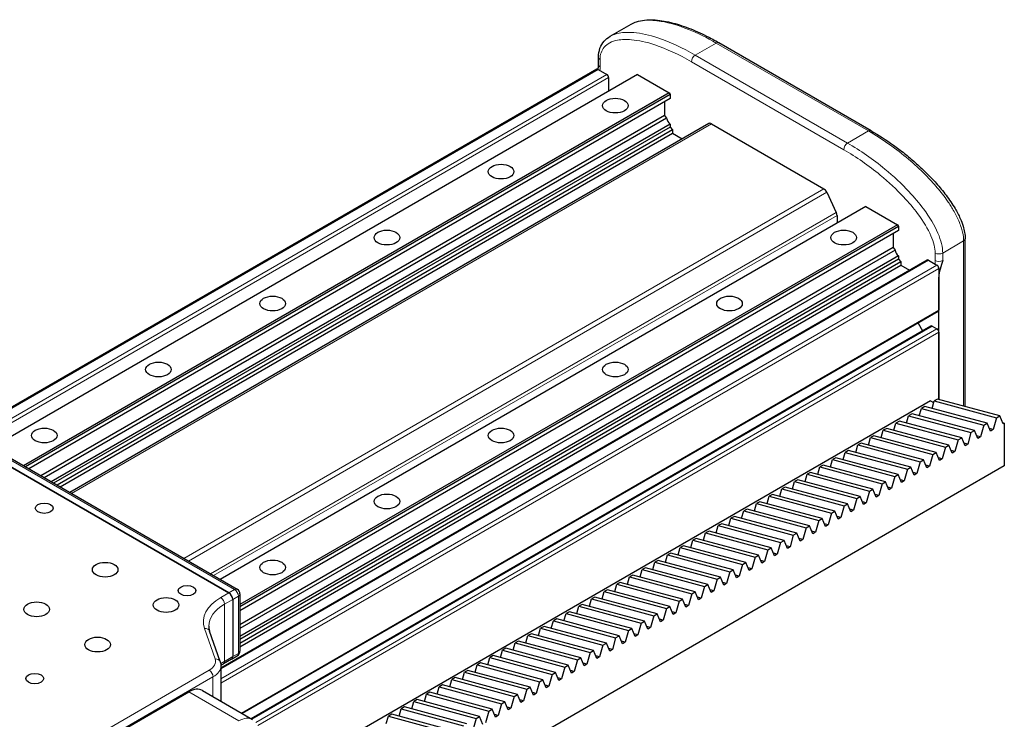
# Model space of a CAD drawing. Header units: millimetres. Extents: x 0 to 4200, y 0 to 2970.
# Tile 6 of 16: x 1015 to 1381, y 612 to 872. Entities that reach past the tile are written whole.
import ezdxf

# ---------------------------------------------------------------- set-up
doc = ezdxf.new("R2010")
doc.units = ezdxf.units.MM
doc.header["$LTSCALE"] = 7
doc.layers.add('Visibile (ISO)', color=7, linetype='Continuous', lineweight=25)
doc.layers.add('Visibile sottile (ISO)', color=7, linetype='Continuous', lineweight=13)

msp = doc.modelspace()

# ---------------------------------------------------------------- linework, layer by layer
at = {"layer": 'Visibile (ISO)'}
for p, q in [((1234.38, 865.68), (1242.15, 870.17)), ((1331.35, 830.64), (1274.78, 863.3)), ((1230.06, 855.15), (1230.06, 857.89)), ((1229.44, 853.45), (995.47, 718.37)), ((1229.94, 853.4), (1233.12, 851.56)), ((1244.57, 851.52), (1004.71, 713.03)), ((1233.83, 850.34), (1233.83, 845.32)), ((1244.57, 851.52), (1256.31, 844.74)), ((1256.31, 844.74), (1016.45, 706.26)), ((1256.66, 844.13), (1017.15, 705.85)), ((1256.66, 842.64), (1018.44, 705.1)), ((1254.61, 841.46), (1254.61, 836.25)), ((1256.31, 844.74), (1256.66, 844.13)), ((1256.66, 844.13), (1256.66, 842.64)), ((1254.61, 836.25), (1022.95, 702.5)), ((1255.38, 835.32), (1024.14, 701.82)), ((1254.61, 836.25), (1255.38, 835.32)), ((1256.66, 833.13), (1026.68, 700.35)), ((1256.66, 832), (1027.66, 699.78)), ((1257.51, 830.94), (1029, 699.01)), ((1271.01, 833.29), (1033.71, 696.29)), ((1256.66, 833.13), (1256.66, 832)), ((1256.66, 832), (1257.51, 830.94)), ((1257.51, 830.94), (1257.51, 829.72)), ((1272.01, 833.19), (1313.73, 809.1)), ((1030.06, 698.4), (1257.51, 829.72)), ((1257.51, 829.72), (1261.17, 827.61)), ((1314.86, 807.8), (1318.4, 800.31)), ((1329.43, 802.53), (1089.56, 664.04)), ((1329.43, 802.53), (1341.16, 795.75)), ((1318.68, 799.17), (1318.68, 796.33)), ((1341.16, 795.75), (1096.88, 654.72)), ((1341.52, 795.14), (1096.88, 653.9)), ((1341.16, 795.75), (1341.52, 795.14)), ((1341.52, 795.14), (1341.52, 793.65)), ((1341.52, 793.65), (1096.88, 652.41)), ((1339.47, 792.47), (1339.47, 787.26)), ((1366.29, 728.24), (1366.29, 790.53)), ((1339.47, 787.26), (1096.88, 647.2)), ((1339.47, 787.26), (1340.23, 786.33)), ((1340.23, 786.33), (1096.88, 645.83)), ((1341.52, 784.14), (1096.88, 642.9)), ((1341.52, 783.01), (1096.88, 641.77)), ((1341.52, 784.14), (1341.52, 783.01)), ((1341.52, 783.01), (1342.37, 781.96)), ((1352.12, 782.62), (1089.78, 631.16)), ((1342.37, 781.96), (1096.88, 640.22)), ((1096.88, 639), (1342.37, 780.73)), ((1342.37, 781.96), (1342.37, 780.73)), ((1342.37, 780.73), (1345.61, 778.86)), ((1352.62, 782.57), (1355.8, 780.73)), ((1356.51, 779.51), (1356.51, 763.99)), ((1356.51, 730.88), (1356.51, 776.25)), ((1356.3, 763.53), (1097.75, 614.26)), ((1353.53, 758.12), (1101.05, 612.35)), ((1348.82, 759.21), (1350.47, 756.35)), ((1354.03, 758.07), (1355.8, 757.05)), ((1356.51, 755.83), (1356.51, 730.88)), ((1092.76, 659.07), (969.72, 730.11)), ((969.72, 730.11), (1092.76, 659.07)), ((972.84, 731.43), (1095.88, 660.4)), ((1353.42, 730.37), (1121.51, 596.47)), ((1351.25, 728.3), (1350, 727.57)), ((1374.4, 722.07), (1351.25, 728.3)), ((1353.42, 730.37), (1354.55, 729.71)), ((1353.95, 727.57), (1354.71, 730.3)), ((1355.97, 731.02), (1354.71, 730.3)), ((1354.71, 730.3), (1377.86, 724.06)), ((1379.12, 724.79), (1355.97, 731.02)), ((1344.52, 722.13), (1345.28, 724.85)), ((1346.54, 725.58), (1345.28, 724.85)), ((1345.28, 724.85), (1368.43, 718.62)), ((1369.69, 719.35), (1346.54, 725.58)), ((1349.23, 724.85), (1350, 727.57)), ((1350, 727.57), (1373.15, 721.34)), ((1377.86, 724.06), (1379.12, 724.79)), ((1380.35, 721.83), (1379.12, 724.79)), ((1339.81, 719.41), (1340.57, 722.13)), ((1341.83, 722.86), (1340.57, 722.13)), ((1340.57, 722.13), (1363.72, 715.9)), ((1364.97, 716.62), (1341.83, 722.86)), ((1373.15, 721.34), (1371.91, 716.96)), ((1373.15, 721.34), (1374.4, 722.07)), ((1375.63, 719.1), (1374.4, 722.07)), ((1377.86, 724.06), (1376.63, 719.68)), ((1380.16, 722.27), (1380.81, 722.09)), ((1380.81, 722.09), (1380.35, 721.83)), ((1380.81, 722.09), (1380.81, 706.17)), ((1332.4, 717.41), (1331.14, 716.69)), ((1355.54, 711.18), (1332.4, 717.41)), ((1335.09, 716.69), (1335.86, 719.41)), ((1337.11, 720.13), (1335.86, 719.41)), ((1335.86, 719.41), (1359, 713.18)), ((1360.26, 713.9), (1337.11, 720.13)), ((1368.43, 718.62), (1367.2, 714.23)), ((1368.43, 718.62), (1369.69, 719.35)), ((1370.92, 716.38), (1369.69, 719.35)), ((1371.91, 716.96), (1370.52, 717.33)), ((1371.91, 716.96), (1370.92, 716.38)), ((1376.63, 719.68), (1375.24, 720.05)), ((1376.63, 719.68), (1375.63, 719.1)), ((1325.66, 711.24), (1326.43, 713.97)), ((1327.68, 714.69), (1326.43, 713.97)), ((1326.43, 713.97), (1349.58, 707.73)), ((1350.83, 708.46), (1327.68, 714.69)), ((1330.38, 713.96), (1331.14, 716.69)), ((1331.14, 716.69), (1354.29, 710.46)), ((1359, 713.18), (1360.26, 713.9)), ((1361.49, 710.94), (1360.26, 713.9)), ((1363.72, 715.9), (1362.49, 711.51)), ((1363.72, 715.9), (1364.97, 716.62)), ((1366.21, 713.66), (1364.97, 716.62)), ((1367.2, 714.23), (1365.81, 714.61)), ((1367.2, 714.23), (1366.21, 713.66)), ((1320.95, 708.52), (1321.71, 711.24)), ((1322.97, 711.97), (1321.71, 711.24)), ((1321.71, 711.24), (1344.86, 705.01)), ((1346.12, 705.74), (1322.97, 711.97)), ((1354.29, 710.46), (1353.06, 706.07)), ((1354.29, 710.46), (1355.54, 711.18)), ((1356.78, 708.22), (1355.54, 711.18)), ((1359, 713.18), (1357.77, 708.79)), ((1362.49, 711.51), (1361.1, 711.89)), ((1362.49, 711.51), (1361.49, 710.94)), ((1380.81, 706.17), (1139.62, 566.92)), ((1313.54, 706.52), (1312.28, 705.8)), ((1336.69, 700.29), (1313.54, 706.52)), ((1316.23, 705.8), (1317, 708.52)), ((1318.25, 709.25), (1317, 708.52)), ((1317, 708.52), (1340.15, 702.29)), ((1341.4, 703.01), (1318.25, 709.25)), ((1349.58, 707.73), (1348.34, 703.35)), ((1349.58, 707.73), (1350.83, 708.46)), ((1352.06, 705.5), (1350.83, 708.46)), ((1353.06, 706.07), (1351.67, 706.44)), ((1353.06, 706.07), (1352.06, 705.5)), ((1357.77, 708.79), (1356.38, 709.17)), ((1357.77, 708.79), (1356.78, 708.22)), ((1306.81, 700.36), (1307.57, 703.08)), ((1308.83, 703.8), (1307.57, 703.08)), ((1307.57, 703.08), (1330.72, 696.85)), ((1331.97, 697.57), (1308.83, 703.8)), ((1311.52, 703.08), (1312.28, 705.8)), ((1312.28, 705.8), (1335.43, 699.57)), ((1340.15, 702.29), (1338.91, 697.9)), ((1340.15, 702.29), (1341.4, 703.01)), ((1342.63, 700.05), (1341.4, 703.01)), ((1344.86, 705.01), (1343.63, 700.63)), ((1344.86, 705.01), (1346.12, 705.74)), ((1347.35, 702.77), (1346.12, 705.74)), ((1348.34, 703.35), (1346.95, 703.72)), ((1348.34, 703.35), (1347.35, 702.77)), ((1302.09, 697.63), (1302.86, 700.36)), ((1304.11, 701.08), (1302.86, 700.36)), ((1302.86, 700.36), (1326, 694.12)), ((1327.26, 694.85), (1304.11, 701.08)), ((1335.43, 699.57), (1334.2, 695.18)), ((1335.43, 699.57), (1336.69, 700.29)), ((1337.92, 697.33), (1336.69, 700.29)), ((1343.63, 700.63), (1342.24, 701)), ((1343.63, 700.63), (1342.63, 700.05)), ((1294.68, 695.64), (1293.43, 694.91)), ((1317.83, 689.41), (1294.68, 695.64)), ((1297.38, 694.91), (1298.14, 697.63)), ((1299.4, 698.36), (1298.14, 697.63)), ((1298.14, 697.63), (1321.29, 691.4)), ((1322.54, 692.13), (1299.4, 698.36)), ((1330.72, 696.85), (1329.49, 692.46)), ((1330.72, 696.85), (1331.97, 697.57)), ((1333.21, 694.61), (1331.97, 697.57)), ((1334.2, 695.18), (1332.81, 695.56)), ((1334.2, 695.18), (1333.21, 694.61)), ((1338.91, 697.9), (1337.52, 698.28)), ((1338.91, 697.9), (1337.92, 697.33)), ((1287.95, 689.47), (1288.71, 692.19)), ((1289.97, 692.92), (1288.71, 692.19)), ((1288.71, 692.19), (1311.86, 685.96)), ((1313.12, 686.68), (1289.97, 692.92)), ((1292.66, 692.19), (1293.43, 694.91)), ((1293.43, 694.91), (1316.58, 688.68)), ((1321.29, 691.4), (1320.06, 687.02)), ((1321.29, 691.4), (1322.54, 692.13)), ((1323.78, 689.16), (1322.54, 692.13)), ((1326, 694.12), (1324.77, 689.74)), ((1326, 694.12), (1327.26, 694.85)), ((1328.49, 691.89), (1327.26, 694.85)), ((1329.49, 692.46), (1328.1, 692.83)), ((1329.49, 692.46), (1328.49, 691.89)), ((1283.23, 686.75), (1284, 689.47)), ((1285.25, 690.19), (1284, 689.47)), ((1284, 689.47), (1307.15, 683.24)), ((1308.4, 683.96), (1285.25, 690.19)), ((1316.58, 688.68), (1315.34, 684.3)), ((1316.58, 688.68), (1317.83, 689.41)), ((1319.06, 686.44), (1317.83, 689.41)), ((1324.77, 689.74), (1323.38, 690.11)), ((1324.77, 689.74), (1323.78, 689.16)), ((1273.81, 681.3), (1274.57, 684.03)), ((1275.83, 684.75), (1274.57, 684.03)), ((1274.57, 684.03), (1297.72, 677.79)), ((1298.97, 678.52), (1275.83, 684.75)), ((1278.52, 684.02), (1279.28, 686.75)), ((1280.54, 687.47), (1279.28, 686.75)), ((1279.28, 686.75), (1302.43, 680.52)), ((1303.69, 681.24), (1280.54, 687.47)), ((1311.86, 685.96), (1310.63, 681.57)), ((1311.86, 685.96), (1313.12, 686.68)), ((1314.35, 683.72), (1313.12, 686.68)), ((1315.34, 684.3), (1313.95, 684.67)), ((1315.34, 684.3), (1314.35, 683.72)), ((1320.06, 687.02), (1318.67, 687.39)), ((1320.06, 687.02), (1319.06, 686.44)), ((1269.09, 678.58), (1269.86, 681.3)), ((1271.11, 682.03), (1269.86, 681.3)), ((1269.86, 681.3), (1293, 675.07)), ((1294.26, 675.8), (1271.11, 682.03)), ((1302.43, 680.52), (1301.2, 676.13)), ((1302.43, 680.52), (1303.69, 681.24)), ((1304.92, 678.28), (1303.69, 681.24)), ((1307.15, 683.24), (1305.91, 678.85)), ((1307.15, 683.24), (1308.4, 683.96)), ((1309.63, 681), (1308.4, 683.96)), ((1310.63, 681.57), (1309.24, 681.95)), ((1310.63, 681.57), (1309.63, 681)), ((1264.38, 675.86), (1265.14, 678.58)), ((1266.4, 679.31), (1265.14, 678.58)), ((1265.14, 678.58), (1288.29, 672.35)), ((1289.54, 673.07), (1266.4, 679.31)), ((1297.72, 677.79), (1296.49, 673.41)), ((1297.72, 677.79), (1298.97, 678.52)), ((1300.21, 675.56), (1298.97, 678.52)), ((1305.91, 678.85), (1304.52, 679.23)), ((1305.91, 678.85), (1304.92, 678.28)), ((1254.95, 670.42), (1255.71, 673.14)), ((1256.97, 673.86), (1255.71, 673.14)), ((1255.71, 673.14), (1278.86, 666.91)), ((1280.12, 667.63), (1256.97, 673.86)), ((1259.66, 673.14), (1260.43, 675.86)), ((1261.68, 676.58), (1260.43, 675.86)), ((1260.43, 675.86), (1283.58, 669.63)), ((1284.83, 670.35), (1261.68, 676.58)), ((1288.29, 672.35), (1289.54, 673.07)), ((1290.78, 670.11), (1289.54, 673.07)), ((1293, 675.07), (1291.77, 670.69)), ((1293, 675.07), (1294.26, 675.8)), ((1295.49, 672.83), (1294.26, 675.8)), ((1296.49, 673.41), (1295.1, 673.78)), ((1296.49, 673.41), (1295.49, 672.83)), ((1301.2, 676.13), (1299.81, 676.5)), ((1301.2, 676.13), (1300.21, 675.56)), ((1250.23, 667.69), (1251, 670.42)), ((1252.25, 671.14), (1251, 670.42)), ((1251, 670.42), (1274.15, 664.18)), ((1275.4, 664.91), (1252.25, 671.14)), ((1283.58, 669.63), (1282.34, 665.24)), ((1283.58, 669.63), (1284.83, 670.35)), ((1286.06, 667.39), (1284.83, 670.35)), ((1288.29, 672.35), (1287.06, 667.96)), ((1291.77, 670.69), (1290.38, 671.06)), ((1291.77, 670.69), (1290.78, 670.11)), ((1242.83, 665.7), (1241.57, 664.97)), ((1265.97, 659.47), (1242.83, 665.7)), ((1245.52, 664.97), (1246.29, 667.69)), ((1247.54, 668.42), (1246.29, 667.69)), ((1246.29, 667.69), (1269.43, 661.46)), ((1270.69, 662.19), (1247.54, 668.42)), ((1278.86, 666.91), (1277.63, 662.52)), ((1278.86, 666.91), (1280.12, 667.63)), ((1281.35, 664.67), (1280.12, 667.63)), ((1287.06, 667.96), (1285.67, 668.34)), ((1287.06, 667.96), (1286.06, 667.39)), ((1236.09, 659.53), (1236.86, 662.25)), ((1238.11, 662.98), (1236.86, 662.25)), ((1236.86, 662.25), (1260, 656.02)), ((1261.26, 656.74), (1238.11, 662.98)), ((1240.81, 662.25), (1241.57, 664.97)), ((1241.57, 664.97), (1264.72, 658.74)), ((1269.43, 661.46), (1270.69, 662.19)), ((1271.92, 659.22), (1270.69, 662.19)), ((1274.15, 664.18), (1272.91, 659.8)), ((1274.15, 664.18), (1275.4, 664.91)), ((1276.63, 661.95), (1275.4, 664.91)), ((1277.63, 662.52), (1276.24, 662.89)), ((1277.63, 662.52), (1276.63, 661.95)), ((1282.34, 665.24), (1280.95, 665.62)), ((1282.34, 665.24), (1281.35, 664.67)), ((1096.88, 658.66), (1096.88, 637.44)), ((1231.38, 656.81), (1232.14, 659.53)), ((1233.4, 660.25), (1232.14, 659.53)), ((1232.14, 659.53), (1255.29, 653.3)), ((1256.54, 654.02), (1233.4, 660.25)), ((1264.72, 658.74), (1263.49, 654.36)), ((1264.72, 658.74), (1265.97, 659.47)), ((1267.21, 656.5), (1265.97, 659.47)), ((1269.43, 661.46), (1268.2, 657.08)), ((1272.91, 659.8), (1271.52, 660.17)), ((1272.91, 659.8), (1271.92, 659.22)), ((1094.17, 656.62), (1094.17, 635.39)), ((1094.17, 656.62), (1094.17, 635.39)), ((1223.97, 654.81), (1222.71, 654.09)), ((1247.12, 648.58), (1223.97, 654.81)), ((1226.66, 654.08), (1227.43, 656.81)), ((1228.68, 657.53), (1227.43, 656.81)), ((1227.43, 656.81), (1250.58, 650.58)), ((1251.83, 651.3), (1228.68, 657.53)), ((1260, 656.02), (1258.77, 651.63)), ((1260, 656.02), (1261.26, 656.74)), ((1262.49, 653.78), (1261.26, 656.74)), ((1263.49, 654.36), (1262.1, 654.73)), ((1268.2, 657.08), (1266.81, 657.45)), ((1268.2, 657.08), (1267.21, 656.5)), ((1217.23, 648.64), (1218, 651.36)), ((1219.25, 652.09), (1218, 651.36)), ((1218, 651.36), (1241.15, 645.13)), ((1242.4, 645.86), (1219.25, 652.09)), ((1221.95, 651.36), (1222.71, 654.09)), ((1222.71, 654.09), (1245.86, 647.85)), ((1250.58, 650.58), (1251.83, 651.3)), ((1253.06, 648.34), (1251.83, 651.3)), ((1255.29, 653.3), (1254.06, 648.91)), ((1255.29, 653.3), (1256.54, 654.02)), ((1257.78, 651.06), (1256.54, 654.02)), ((1258.77, 651.63), (1257.38, 652.01)), ((1258.77, 651.63), (1257.78, 651.06)), ((1263.49, 654.36), (1262.49, 653.78)), ((1212.52, 645.92), (1213.29, 648.64)), ((1214.54, 649.37), (1213.29, 648.64)), ((1213.29, 648.64), (1236.43, 642.41)), ((1237.69, 643.13), (1214.54, 649.37)), ((1245.86, 647.85), (1244.63, 643.47)), ((1245.86, 647.85), (1247.12, 648.58)), ((1248.35, 645.62), (1247.12, 648.58)), ((1250.58, 650.58), (1249.34, 646.19)), ((1254.06, 648.91), (1252.67, 649.29)), ((1254.06, 648.91), (1253.06, 648.34)), ((1089.52, 633.54), (1085.59, 644.87)), ((1205.11, 643.92), (1203.86, 643.2)), ((1228.26, 637.69), (1205.11, 643.92)), ((1207.81, 643.2), (1208.57, 645.92)), ((1209.83, 646.64), (1208.57, 645.92)), ((1208.57, 645.92), (1231.72, 639.69)), ((1232.97, 640.41), (1209.83, 646.64)), ((1241.15, 645.13), (1239.91, 640.75)), ((1241.15, 645.13), (1242.4, 645.86)), ((1243.63, 642.89), (1242.4, 645.86)), ((1244.63, 643.47), (1243.24, 643.84)), ((1249.34, 646.19), (1247.95, 646.56)), ((1249.34, 646.19), (1248.35, 645.62)), ((1198.38, 637.75), (1199.14, 640.48)), ((1200.4, 641.2), (1199.14, 640.48)), ((1199.14, 640.48), (1222.29, 634.25)), ((1223.54, 634.97), (1200.4, 641.2)), ((1203.09, 640.48), (1203.86, 643.2)), ((1203.86, 643.2), (1227, 636.97)), ((1231.72, 639.69), (1232.97, 640.41)), ((1234.21, 637.45), (1232.97, 640.41)), ((1236.43, 642.41), (1235.2, 638.02)), ((1236.43, 642.41), (1237.69, 643.13)), ((1238.92, 640.17), (1237.69, 643.13)), ((1239.91, 640.75), (1238.52, 641.12)), ((1239.91, 640.75), (1238.92, 640.17)), ((1244.63, 643.47), (1243.63, 642.89)), ((1193.66, 635.03), (1194.43, 637.76)), ((1195.68, 638.48), (1194.43, 637.76)), ((1194.43, 637.76), (1217.58, 631.52)), ((1218.83, 632.25), (1195.68, 638.48)), ((1227, 636.97), (1225.77, 632.58)), ((1227, 636.97), (1228.26, 637.69)), ((1229.49, 634.73), (1228.26, 637.69)), ((1231.72, 639.69), (1230.49, 635.3)), ((1235.2, 638.02), (1233.81, 638.4)), ((1235.2, 638.02), (1234.21, 637.45)), ((1093.76, 634.48), (1090.72, 632.72)), ((1093.76, 634.48), (1095.88, 635.7)), ((1186.25, 633.04), (1185, 632.31)), ((1209.4, 626.8), (1186.25, 633.04)), ((1188.95, 632.31), (1189.71, 635.03)), ((1190.97, 635.76), (1189.71, 635.03)), ((1189.71, 635.03), (1212.86, 628.8)), ((1214.12, 629.53), (1190.97, 635.76)), ((1222.29, 634.25), (1221.06, 629.86)), ((1222.29, 634.25), (1223.54, 634.97)), ((1224.78, 632.01), (1223.54, 634.97)), ((1225.77, 632.58), (1224.38, 632.96)), ((1230.49, 635.3), (1229.1, 635.68)), ((1230.49, 635.3), (1229.49, 634.73)), ((1089.78, 631.98), (1089.78, 618.86)), ((1179.52, 626.87), (1180.29, 629.59)), ((1181.54, 630.31), (1180.29, 629.59)), ((1180.29, 629.59), (1203.43, 623.36)), ((1204.69, 624.08), (1181.54, 630.31)), ((1184.23, 629.59), (1185, 632.31)), ((1185, 632.31), (1208.15, 626.08)), ((1212.86, 628.8), (1214.12, 629.53)), ((1215.35, 626.56), (1214.12, 629.53)), ((1217.58, 631.52), (1216.34, 627.14)), ((1217.58, 631.52), (1218.83, 632.25)), ((1220.06, 629.29), (1218.83, 632.25)), ((1221.06, 629.86), (1219.67, 630.23)), ((1221.06, 629.86), (1220.06, 629.29)), ((1225.77, 632.58), (1224.78, 632.01)), ((1174.81, 624.15), (1175.57, 626.87)), ((1176.83, 627.59), (1175.57, 626.87)), ((1175.57, 626.87), (1198.72, 620.64)), ((1199.97, 621.36), (1176.83, 627.59)), ((1208.15, 626.08), (1206.91, 621.69)), ((1208.15, 626.08), (1209.4, 626.8)), ((1210.63, 623.84), (1209.4, 626.8)), ((1212.86, 628.8), (1211.63, 624.42)), ((1216.34, 627.14), (1214.95, 627.51)), ((1216.34, 627.14), (1215.35, 626.56)), ((1025.58, 592.12), (1077.91, 622.33)), ((1082.91, 622.83), (1101.51, 612.09)), ((1167.4, 622.15), (1166.14, 621.42)), ((1190.54, 615.92), (1167.4, 622.15)), ((1170.09, 621.42), (1170.86, 624.15)), ((1172.11, 624.87), (1170.86, 624.15)), ((1170.86, 624.15), (1194, 617.91)), ((1195.26, 618.64), (1172.11, 624.87)), ((1203.43, 623.36), (1202.2, 618.97)), ((1203.43, 623.36), (1204.69, 624.08)), ((1205.92, 621.12), (1204.69, 624.08)), ((1206.91, 621.69), (1205.52, 622.07)), ((1211.63, 624.42), (1210.24, 624.79)), ((1211.63, 624.42), (1210.63, 623.84)), ((1160.66, 615.98), (1161.43, 618.7)), ((1162.68, 619.43), (1161.43, 618.7)), ((1161.43, 618.7), (1184.58, 612.47)), ((1185.83, 613.2), (1162.68, 619.43)), ((1165.38, 618.7), (1166.14, 621.42)), ((1166.14, 621.42), (1189.29, 615.19)), ((1194, 617.91), (1195.26, 618.64)), ((1196.49, 615.68), (1195.26, 618.64)), ((1198.72, 620.64), (1197.49, 616.25)), ((1198.72, 620.64), (1199.97, 621.36)), ((1201.21, 618.4), (1199.97, 621.36)), ((1202.2, 618.97), (1200.81, 619.35)), ((1202.2, 618.97), (1201.21, 618.4)), ((1206.91, 621.69), (1205.92, 621.12)), ((1155.95, 613.26), (1156.71, 615.98)), ((1157.97, 616.71), (1156.71, 615.98)), ((1156.71, 615.98), (1179.86, 609.75)), ((1181.12, 610.47), (1157.97, 616.71)), ((1189.29, 615.19), (1188.06, 610.81)), ((1189.29, 615.19), (1190.54, 615.92)), ((1191.78, 612.95), (1190.54, 615.92)), ((1194, 617.91), (1192.77, 613.53)), ((1197.49, 616.25), (1196.1, 616.62)), ((1197.49, 616.25), (1196.49, 615.68)), ((1151.23, 610.54), (1152, 613.26)), ((1153.25, 613.98), (1152, 613.26)), ((1152, 613.26), (1175.15, 607.03)), ((1176.4, 607.75), (1153.25, 613.98)), ((1184.58, 612.47), (1183.34, 608.09)), ((1184.58, 612.47), (1185.83, 613.2)), ((1187.06, 610.23), (1185.83, 613.2)), ((1192.77, 613.53), (1191.38, 613.9)), ((1192.77, 613.53), (1191.78, 612.95))]:
    msp.add_line(p, q, dxfattribs=at)
for centre, start, end in [((1094.88, 658.66), 0, 60), ((1094.88, 637.44), 300, 0)]:
    msp.add_arc(centre, 2, start, end, dxfattribs=at)
for centre, major_axis, start_param, end_param in [((1229.94, 852.58), (-0.5, 0.866), 5.497787, 6.283185), ((1233.12, 850.75), (0.5, -0.866), 0.785398, 2.356194), ((1256.98, 834.8), (1.16, -2), 4.140233, 5.305258), ((1272.01, 831.56), (-1, 1.73), 5.497787, 6.283185), ((1313.73, 807.47), (1, -1.73), 1.428899, 2.356194), ((1317.26, 799.99), (1, -1.73), 0.785398, 1.428899), ((1341.83, 785.81), (1.16, -2), 4.140233, 5.305258), ((1352.62, 781.75), (-0.5, 0.866), 5.497787, 6.283185), ((1355.8, 779.91), (0.5, -0.866), 0.785398, 2.356194), ((1355.8, 764.4), (0.5, -0.866), 0, 0.785398), ((1354.03, 757.26), (-0.5, 0.866), 5.497787, 6.283185), ((1355.8, 756.24), (0.5, -0.866), 0.785398, 2.356194), ((1092.76, 657.44), (-1, 1.73), 3.926991, 5.497787), ((1092.76, 657.44), (1, -1.73), 0.785398, 2.356194), ((1092.76, 636.21), (1, -1.73), 0, 0.785398), ((1092.76, 636.21), (1, -1.73), 0, 0.785398), ((1077.91, 614.17), (5, 8.66), 0, 0.785398)]:
    msp.add_ellipse(centre, major_axis=major_axis, ratio=0.57735, start_param=start_param, end_param=end_param, dxfattribs=at)
for centre, major_axis in [((1236.3, 839.97), (-4.75, 0)), ((1236.3, 839.97), (4.75, 0)), ((1193.87, 815.47), (-4.75, 0)), ((1193.87, 815.47), (4.75, 0)), ((1151.45, 790.98), (-4.75, 0)), ((1151.45, 790.98), (4.75, 0)), ((1321.15, 790.98), (-4.75, 0)), ((1321.15, 790.98), (4.75, 0)), ((1109.02, 766.48), (-4.75, 0)), ((1109.02, 766.48), (4.75, 0)), ((1278.73, 766.48), (-4.75, 0)), ((1278.73, 766.48), (4.75, 0)), ((1066.59, 741.99), (-4.75, 0)), ((1066.59, 741.99), (4.75, 0)), ((1236.3, 741.99), (-4.75, 0)), ((1236.3, 741.99), (4.75, 0)), ((1024.17, 717.49), (-4.75, 0)), ((1024.17, 717.49), (4.75, 0)), ((1193.87, 717.49), (-4.75, 0)), ((1193.87, 717.49), (4.75, 0)), ((1151.45, 693), (-4.75, 0)), ((1151.45, 693), (4.75, 0)), ((1024.17, 690.51), (3.32, 0)), ((1046.8, 667.65), (4.75, 0)), ((1046.8, 667.65), (4.75, 0)), ((1109.02, 668.5), (-4.75, 0)), ((1109.02, 668.5), (4.75, 0)), ((1077.2, 659.89), (3.32, 0)), ((1021.34, 652.95), (4.75, 0)), ((1021.34, 652.95), (4.75, 0)), ((1069.42, 654.58), (4.75, 0)), ((1069.42, 654.58), (4.75, 0)), ((1043.97, 639.88), (4.75, 0)), ((1043.97, 639.88), (4.75, 0)), ((1020.63, 627.23), (3.32, 0))]:
    msp.add_ellipse(centre, major_axis=major_axis, ratio=0.57735, dxfattribs=at)
for points, knots in [([(1242.15, 870.17), (1242.82, 870.56), (1243.52, 870.85), (1245.19, 871.4), (1246.17, 871.59), (1248.22, 871.82), (1249.29, 871.85), (1252.51, 871.72), (1254.69, 871.37), (1259.09, 870.3), (1261.3, 869.59), (1265.74, 867.88), (1267.96, 866.89), (1271.72, 865), (1273.25, 864.18), (1274.78, 863.3)], [1.112369, 1.112369, 1.112369, 1.112369, 1.431977, 1.431977, 1.867336, 1.867336, 2.330357, 2.330357, 3.256398, 3.256398, 4.182439, 4.182439, 5.10848, 5.10848, 5.742575, 5.742575, 5.742575, 5.742575]), ([(1230.06, 857.89), (1230.06, 859.09), (1230.25, 860.25), (1230.97, 862.25), (1231.51, 863.13), (1232.79, 864.61), (1233.56, 865.21), (1234.38, 865.68)], [0, 0, 0, 0, 0.419417, 0.419417, 0.831093, 0.831093, 1.255074, 1.255074, 1.255074, 1.255074]), ([(1229.87, 853.43), (1229.88, 853.49), (1229.9, 853.54), (1229.93, 853.71), (1229.95, 853.83), (1229.99, 854.08), (1230.01, 854.2), (1230.03, 854.46), (1230.04, 854.59), (1230.05, 854.87), (1230.06, 855), (1230.06, 855.15)], [6.0438584, 6.0438584, 6.0438584, 6.0438584, 6.0706991, 6.0706991, 6.1238206, 6.1238206, 6.1769422, 6.1769422, 6.2300638, 6.2300638, 6.2831853, 6.2831853, 6.2831853, 6.2831853]), ([(1331.35, 830.64), (1334.11, 829.04), (1336.87, 827.26), (1340.98, 824.32), (1342.34, 823.29), (1345.06, 821.14), (1346.41, 820.01), (1349.08, 817.66), (1350.4, 816.44), (1353.01, 813.87), (1354.29, 812.52), (1356.8, 809.7), (1358.03, 808.22), (1360.37, 805.11), (1361.49, 803.47), (1363.21, 800.55), (1363.86, 799.32), (1364.84, 797.12), (1365.21, 796.17), (1365.74, 794.45), (1365.93, 793.68), (1366.21, 792.11), (1366.29, 791.31), (1366.29, 790.53)], [0, 0, 0, 0, 1.148317, 1.148317, 1.722475, 1.722475, 2.296633, 2.296633, 2.870792, 2.870792, 3.44495, 3.44495, 4.019108, 4.019108, 4.593267, 4.593267, 4.989039, 4.989039, 5.275634, 5.275634, 5.503714, 5.503714, 5.741583, 5.741583, 5.741583, 5.741583]), ([(1085.28, 646.7), (1085.28, 646.58), (1085.28, 646.46), (1085.3, 646.22), (1085.31, 646.1), (1085.34, 645.85), (1085.36, 645.73), (1085.41, 645.48), (1085.44, 645.36), (1085.51, 645.12), (1085.55, 644.99), (1085.59, 644.87)], [5.4977871, 5.4977871, 5.4977871, 5.4977871, 5.5372663, 5.5372663, 5.5767454, 5.5767454, 5.6162245, 5.6162245, 5.6557036, 5.6557036, 5.6951827, 5.6951827, 5.6951827, 5.6951827]), ([(1089.52, 633.54), (1089.55, 633.45), (1089.58, 633.34), (1089.64, 633.14), (1089.66, 633.04), (1089.7, 632.83), (1089.72, 632.73), (1089.75, 632.52), (1089.76, 632.41), (1089.78, 632.2), (1089.78, 632.09), (1089.78, 631.98)], [3.7295953, 3.7295953, 3.7295953, 3.7295953, 3.7690744, 3.7690744, 3.8085535, 3.8085535, 3.8480326, 3.8480326, 3.8875117, 3.8875117, 3.9269908, 3.9269908, 3.9269908, 3.9269908])]:
    msp.add_open_spline(points, degree=3, knots=knots, dxfattribs=at)
for points in [[(1357.92, 782.48), (1357.29, 780.47), (1356.51, 778.05), (1356.51, 776.25)], [(1089.78, 632.14), (1090.08, 632.34), (1090.39, 632.54), (1090.72, 632.72)]]:
    msp.add_open_spline(points, degree=3, dxfattribs=at)
at = {"layer": 'Visibile sottile (ISO)'}
for p, q in [((1273.78, 863.2), (1266, 858.71)), ((1273.78, 863.2), (1330.35, 830.54)), ((1230.64, 857.07), (1230.64, 854.33)), ((1321.15, 823.6), (1264.58, 856.26)), ((1322.57, 826.05), (1266, 858.71)), ((1229.94, 853.4), (995.76, 718.2)), ((1233.12, 851.56), (998.94, 716.36)), ((1000.36, 715.54), (1233.83, 850.34)), ((1272.01, 833.19), (1034.3, 695.95)), ((1322.57, 826.05), (1330.35, 830.54)), ((1313.73, 809.1), (1076.02, 671.86)), ((1314.86, 807.8), (1077.72, 670.88)), ((1318.4, 800.31), (1085.97, 666.12)), ((1318.68, 799.17), (1087.1, 665.47)), ((1357.92, 785.22), (1365.7, 789.71)), ((1365.7, 789.71), (1365.7, 728.4)), ((1355.09, 782.48), (1355.09, 785.22)), ((1357.92, 782.48), (1357.92, 785.22)), ((1352.62, 782.57), (1089.78, 630.82)), ((1355.8, 780.73), (1089.78, 627.14)), ((1356.51, 779.51), (1089.78, 625.51)), ((1356.51, 763.99), (1097.45, 614.43)), ((1354.03, 758.07), (1101.34, 612.18)), ((1355.8, 757.05), (1102.8, 610.98)), ((1356.51, 755.83), (1103.55, 609.78)), ((971.84, 731.33), (1094.88, 660.3)), ((1092.76, 659.07), (1089.72, 657.32)), ((1092.76, 659.07), (1094.88, 660.3)), ((1091.13, 654.87), (1094.17, 656.62)), ((1091.13, 633.64), (1091.13, 654.87)), ((1094.17, 656.62), (1096.29, 657.85)), ((1096.29, 657.85), (1096.29, 636.62)), ((1083.7, 645.85), (1087.63, 634.52)), ((1094.17, 635.39), (1096.29, 636.62)), ((1094.17, 635.39), (1091.13, 633.64)), ((1085.44, 630.35), (1015.22, 589.81)), ((1016.64, 587.36), (1086.85, 627.9)), ((1086.85, 627.9), (1086.85, 620.55)), ((1077.91, 622.33), (1096.51, 611.59))]:
    msp.add_line(p, q, dxfattribs=at)
for centre, major_axis, ratio, start_param, end_param in [((1273.78, 861.56), (1, 1.73), 0.57735, 0, 0.785398), ((1232.06, 857.89), (-2, 0), 0.57735, 0, 0.785398), ((1266, 857.07), (1, 1.73), 0.57735, 0.785398, 2.356194), ((1232.06, 855.15), (-2, 0), 0.57735, 0, 0.785398), ((1222.16, 859.23), (-6, 10.39), 0.57735, 3.789715, 3.926991), ((1330.35, 828.9), (1, 1.73), 0.57735, 0, 0.785398), ((1322.57, 824.41), (1, 1.73), 0.57735, 0.785398, 2.356194), ((1364.29, 790.53), (2, 0), 0.57735, 5.497787, 6.283185), ((1356.51, 786.04), (2, 0), 0.57735, 3.926991, 5.497787), ((1356.51, 783.3), (2, 0), 0.57735, 3.926991, 5.497787), ((1363.58, 777.58), (6, -10.39), 0.57735, 3.926991, 4.064266), ((1094.88, 658.66), (1, 1.73), 0.57735, 0, 0.785398), ((1094.88, 658.66), (1, -1.73), 0.57735, 0.785398, 2.356194), ((1094.88, 658.66), (2, 0), 0.57735, 5.497787, 6.283185), ((1105.28, 648.34), (-22, 0), 0.57735, 5.497787, 6.480581), ((1105.28, 646.7), (-20, 0), 0.57735, 5.497787, 6.283185), ((1089.72, 655.69), (-1, 1.73), 0.57735, 3.926991, 5.497787), ((1083.7, 644.21), (1.89, 0.65), 0.800641, 0, 1.300247), ((1094.88, 637.44), (1, -1.73), 0.57735, 0, 0.785398), ((1094.88, 637.44), (2, 0), 0.57735, 5.497787, 6.283185), ((1079.78, 633.62), (8, 0), 0.57735, 5.497787, 6.480581), ((1087.63, 632.89), (1.89, 0.65), 0.800641, 0, 1.300247), ((1105.28, 625.48), (-20, 0), 0.57735, 5.497787, 5.603497), ((1089.72, 634.46), (1, -1.73), 0.57735, 0, 0.785398), ((1085.44, 628.72), (-1, 1.73), 0.57735, 3.926991, 5.497787), ((1079.78, 631.98), (10, 0), 0.57735, 5.497787, 6.283185), ((1096.51, 603.43), (5, 8.66), 0.57735, 0, 0.785398)]:
    msp.add_ellipse(centre, major_axis=major_axis, ratio=ratio, start_param=start_param, end_param=end_param, dxfattribs=at)
for points, knots in [([(1242.15, 870.17), (1243.65, 871.04), (1245.37, 871.44), (1249.13, 871.75), (1251.22, 871.6), (1256.65, 870.68), (1260.04, 869.64), (1266.87, 866.9), (1270.32, 865.19), (1273.78, 863.2)], [1.112369, 1.112369, 1.112369, 1.112369, 1.942203, 1.942203, 2.871287, 2.871287, 4.306931, 4.306931, 5.742575, 5.742575, 5.742575, 5.742575]), ([(1266, 858.71), (1261.26, 861.44), (1256.52, 863.62), (1252.15, 865.07), (1248.91, 866.15), (1245.87, 866.82), (1243.18, 867.06), (1241.17, 867.24), (1239.36, 867.18), (1237.78, 866.88), (1236.48, 866.64), (1235.34, 866.24), (1234.38, 865.68)], [1.570796, 1.570796, 1.570796, 1.570796, 1.973147, 1.973147, 1.973147, 2.272438, 2.272438, 2.272438, 2.495067, 2.495067, 2.495067, 2.677945, 2.677945, 2.677945, 2.677945]), ([(1264.58, 856.26), (1259.94, 858.94), (1255.29, 861.07), (1251.03, 862.49), (1247.87, 863.54), (1244.91, 864.19), (1242.31, 864.42), (1240.38, 864.59), (1238.64, 864.54), (1237.15, 864.25), (1234.95, 863.84), (1233.28, 862.94), (1232.2, 861.68), (1231.14, 860.45), (1230.64, 858.9), (1230.64, 857.07)], [1.570796, 1.570796, 1.570796, 1.570796, 1.973147, 1.973147, 1.973147, 2.272438, 2.272438, 2.272438, 2.495067, 2.495067, 2.495067, 2.822278, 2.822278, 2.822278, 3.141593, 3.141593, 3.141593, 3.141593]), ([(1330.35, 830.54), (1332.96, 829.02), (1335.58, 827.35), (1340.55, 823.82), (1342.91, 822.01), (1347.37, 818.23), (1349.49, 816.3), (1353.03, 812.72), (1354.48, 811.15), (1357.21, 807.93), (1358.5, 806.28), (1360.47, 803.45), (1361.19, 802.33), (1362.62, 799.87), (1363.32, 798.53), (1364.51, 795.76), (1365, 794.34), (1365.56, 791.83), (1365.7, 790.73), (1365.7, 789.71)], [0, 0, 0, 0, 1.088931, 1.088931, 2.077373, 2.077373, 2.986039, 2.986039, 3.631397, 3.631397, 4.238422, 4.238422, 4.611415, 4.611415, 5.024394, 5.024394, 5.426583, 5.426583, 5.741583, 5.741583, 5.741583, 5.741583]), ([(1321.15, 823.6), (1325.8, 820.91), (1330.44, 817.68), (1334.7, 814.18), (1337.87, 811.57), (1340.82, 808.81), (1343.42, 806.05), (1345.36, 803.99), (1347.1, 801.92), (1348.59, 799.91), (1350.79, 796.96), (1352.46, 794.13), (1353.54, 791.62), (1354.59, 789.18), (1355.09, 787.05), (1355.09, 785.22)], [1.570796, 1.570796, 1.570796, 1.570796, 1.973147, 1.973147, 1.973147, 2.272438, 2.272438, 2.272438, 2.495067, 2.495067, 2.495067, 2.822278, 2.822278, 2.822278, 3.141593, 3.141593, 3.141593, 3.141593]), ([(1322.57, 826.05), (1327.31, 823.31), (1332.05, 820.01), (1336.41, 816.42), (1339.66, 813.75), (1342.69, 810.92), (1345.39, 808.05), (1347.39, 805.91), (1349.21, 803.76), (1350.79, 801.64), (1353.11, 798.52), (1354.92, 795.47), (1356.14, 792.66), (1357.32, 789.92), (1357.92, 787.39), (1357.92, 785.22)], [1.570796, 1.570796, 1.570796, 1.570796, 1.973147, 1.973147, 1.973147, 2.272438, 2.272438, 2.272438, 2.495067, 2.495067, 2.495067, 2.822278, 2.822278, 2.822278, 3.141593, 3.141593, 3.141593, 3.141593])]:
    msp.add_open_spline(points, degree=3, knots=knots, dxfattribs=at)

doc.saveas('drawing.dxf')
